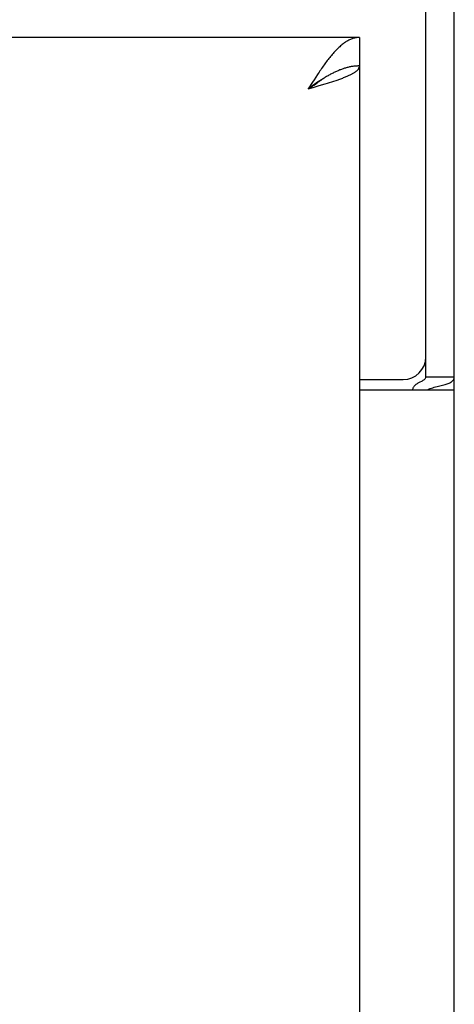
# Model space of a CAD drawing. Header units: inches. Extents: x 0 to 136, y 0 to 88.
# Tile 33 of 74: x 57.04 to 58.19, y 58.49 to 61.08. Entities that reach past the tile are written whole.
import ezdxf

# ---------------------------------------------------------------- set-up
doc = ezdxf.new("R2010")
doc.units = ezdxf.units.IN
doc.header["$LTSCALE"] = 7.48
doc.header["$MEASUREMENT"] = 0
doc.layers.get('0').update_dxf_attribs({"linetype": 'CONTINUOUS'})

msp = doc.modelspace()

# ---------------------------------------------------------------- linework, layer by layer
at = {"color": 3, "linetype": 'Continuous'}
for p, q in [((58.1901, 33.7632), (58.1901, 73.9465)), ((57.9401, 61.0342), (33.0651, 61.0342)), ((57.9401, 60.9592), (57.9401, 36.8239)), ((57.8247, 60.9297), (57.8203, 60.923)), ((57.816, 60.9163), (57.8051, 60.8992)), ((57.8051, 60.8992), (57.8179, 60.9028)), ((57.8203, 60.923), (57.816, 60.9163)), ((57.8179, 60.9028), (57.8307, 60.9065)), ((57.8307, 60.9065), (57.84, 60.9092)), ((57.84, 60.9092), (57.8493, 60.9119)), ((57.8493, 60.9119), (57.8553, 60.9138)), ((57.8553, 60.9138), (57.8612, 60.9156)), ((57.8612, 60.9156), (57.867, 60.9174)), ((57.867, 60.9174), (57.8726, 60.9192)), ((57.8726, 60.9192), (57.8781, 60.921)), ((57.9401, 60.1053), (58.1901, 60.1053))]:
    msp.add_line(p, q, dxfattribs=at)
at = {"color": 7, "linetype": 'Continuous'}
for p, q in [((58.1151, 60.1398), (58.1151, 65.1691)), ((57.9401, 61.0342), (57.9401, 60.9592)), ((57.816, 60.9068), (57.8051, 60.8992)), ((57.8051, 60.8992), (57.8107, 60.9028)), ((57.8107, 60.9028), (57.8163, 60.9064)), ((57.8225, 60.9113), (57.816, 60.9068)), ((57.8163, 60.9064), (57.82, 60.9088)), ((57.82, 60.9088), (57.8236, 60.9112)), ((57.8269, 60.9143), (57.8225, 60.9113)), ((57.8312, 60.9172), (57.8269, 60.9143)), ((57.9401, 60.1323), (58.0551, 60.1323)), ((58.1151, 60.1398), (58.1901, 60.1398))]:
    msp.add_line(p, q, dxfattribs=at)
at = {"color": 3, "linetype": 'Continuous'}
for points in [[(57.9401, 61.0342), (57.9379, 61.0342), (57.9357, 61.034), (57.9336, 61.0338), (57.9314, 61.0335), (57.9292, 61.0331), (57.927, 61.0327), (57.9249, 61.0321), (57.9227, 61.0314), (57.9205, 61.0307), (57.9183, 61.0299), (57.9162, 61.029), (57.914, 61.028), (57.9118, 61.027), (57.9096, 61.0258), (57.9074, 61.0246), (57.9053, 61.0233), (57.9031, 61.0219), (57.9009, 61.0204), (57.8987, 61.0189), (57.8966, 61.0173), (57.8944, 61.0156), (57.8922, 61.0138), (57.89, 61.0119), (57.8878, 61.01), (57.8857, 61.008), (57.8835, 61.006), (57.8813, 61.0038), (57.8791, 61.0016), (57.877, 60.9994), (57.8748, 60.9971), (57.8726, 60.9947), (57.8704, 60.9922), (57.8682, 60.9897), (57.8661, 60.9871), (57.8639, 60.9845), (57.8617, 60.9818), (57.8595, 60.9791), (57.8574, 60.9763), (57.8552, 60.9735), (57.853, 60.9706), (57.8508, 60.9677), (57.8487, 60.9647), (57.8465, 60.9617)], [(57.8465, 60.9617), (57.8443, 60.9587), (57.8421, 60.9556), (57.8399, 60.9525), (57.8378, 60.9493), (57.8356, 60.9461), (57.8334, 60.9429), (57.8312, 60.9396), (57.8291, 60.9364), (57.8247, 60.9297)], [(57.8781, 60.921), (57.8808, 60.9219), (57.8834, 60.9228), (57.886, 60.9238), (57.8886, 60.9247), (57.8911, 60.9256), (57.8935, 60.9265), (57.8959, 60.9274), (57.8983, 60.9283), (57.9006, 60.9292), (57.9028, 60.9301), (57.905, 60.931), (57.9071, 60.9319), (57.9092, 60.9328), (57.9112, 60.9338), (57.9132, 60.9347), (57.9151, 60.9356), (57.9169, 60.9365), (57.9187, 60.9374), (57.9204, 60.9383), (57.922, 60.9392), (57.9236, 60.9401), (57.9251, 60.941), (57.9265, 60.9419), (57.9279, 60.9428), (57.9292, 60.9438), (57.9304, 60.9447), (57.9316, 60.9456), (57.9327, 60.9465), (57.9337, 60.9474), (57.9346, 60.9483), (57.9355, 60.9492), (57.9363, 60.9501), (57.937, 60.951), (57.9377, 60.9519), (57.9382, 60.9528), (57.9387, 60.9538), (57.9391, 60.9547), (57.9395, 60.9556), (57.9398, 60.9565), (57.9399, 60.9574), (57.9401, 60.9583), (57.9401, 60.9592)], [(58.1187, 60.1053), (58.1211, 60.1066), (58.1238, 60.1077), (58.1268, 60.1089), (58.13, 60.1099), (58.1335, 60.111), (58.1371, 60.1119), (58.1408, 60.1129), (58.1446, 60.1137), (58.1484, 60.1146), (58.1521, 60.1155), (58.1557, 60.1163), (58.1592, 60.1172), (58.1625, 60.1181), (58.1657, 60.119), (58.1687, 60.1199), (58.1714, 60.1208), (58.1738, 60.1217), (58.1761, 60.1227), (58.1786, 60.1239), (58.1808, 60.1252), (58.1827, 60.1265), (58.1843, 60.1278), (58.1857, 60.1291), (58.1869, 60.1304), (58.1878, 60.1318), (58.1886, 60.1332), (58.1892, 60.1347), (58.1897, 60.1363), (58.19, 60.138), (58.1901, 60.1398)]]:
    msp.add_lwpolyline(points, dxfattribs=at)
at = {"color": 7, "linetype": 'Continuous'}
for points in [[(57.9401, 60.9592), (57.9379, 60.9592), (57.9357, 60.9591), (57.9336, 60.959), (57.9314, 60.9589), (57.9292, 60.9587), (57.927, 60.9585), (57.9249, 60.9583), (57.9227, 60.958), (57.9205, 60.9577), (57.9183, 60.9573), (57.9162, 60.9569), (57.914, 60.9565), (57.9118, 60.956), (57.9096, 60.9555), (57.9074, 60.9549), (57.9053, 60.9544), (57.9031, 60.9537), (57.9009, 60.9531), (57.8987, 60.9524), (57.8966, 60.9517), (57.8944, 60.9509), (57.8922, 60.9501), (57.89, 60.9493), (57.8878, 60.9485), (57.8857, 60.9476), (57.8835, 60.9467), (57.8813, 60.9457), (57.8791, 60.9447), (57.877, 60.9437), (57.8748, 60.9427), (57.8726, 60.9416), (57.8704, 60.9405), (57.8682, 60.9394), (57.8661, 60.9383)], [(57.8661, 60.9383), (57.8639, 60.9371), (57.8617, 60.9359), (57.8595, 60.9347), (57.8574, 60.9335), (57.8552, 60.9322), (57.853, 60.931), (57.8508, 60.9297), (57.8487, 60.9283), (57.8465, 60.927), (57.8443, 60.9256), (57.8421, 60.9243), (57.8399, 60.9229)], [(57.8236, 60.9112), (57.8254, 60.9124), (57.8272, 60.9136), (57.8289, 60.9148), (57.8306, 60.916), (57.8323, 60.9172), (57.834, 60.9184), (57.8356, 60.9196), (57.8373, 60.9208), (57.8388, 60.922), (57.8399, 60.9228)], [(57.8399, 60.9229), (57.8378, 60.9215), (57.8356, 60.9201), (57.8312, 60.9172)], [(58.0806, 60.1053), (58.0809, 60.1071), (58.0814, 60.1088), (58.082, 60.1104), (58.0827, 60.1119), (58.0834, 60.1134), (58.0844, 60.1148), (58.0854, 60.1161), (58.0866, 60.1175), (58.088, 60.1188), (58.0895, 60.1201), (58.0911, 60.1213), (58.0928, 60.1224), (58.0946, 60.1235), (58.0964, 60.1245), (58.0983, 60.1255), (58.1002, 60.1265), (58.1041, 60.1285)], [(58.1041, 60.1285), (58.106, 60.1294), (58.1078, 60.1304), (58.1095, 60.1315), (58.1111, 60.1326), (58.1123, 60.1338), (58.1134, 60.1349), (58.1142, 60.1361), (58.1147, 60.1374), (58.115, 60.1386), (58.1151, 60.1398)]]:
    msp.add_lwpolyline(points, dxfattribs=at)
msp.add_arc((58.0551, 60.1923), 0.06, 270, 360, dxfattribs=at)

doc.saveas('drawing.dxf')
